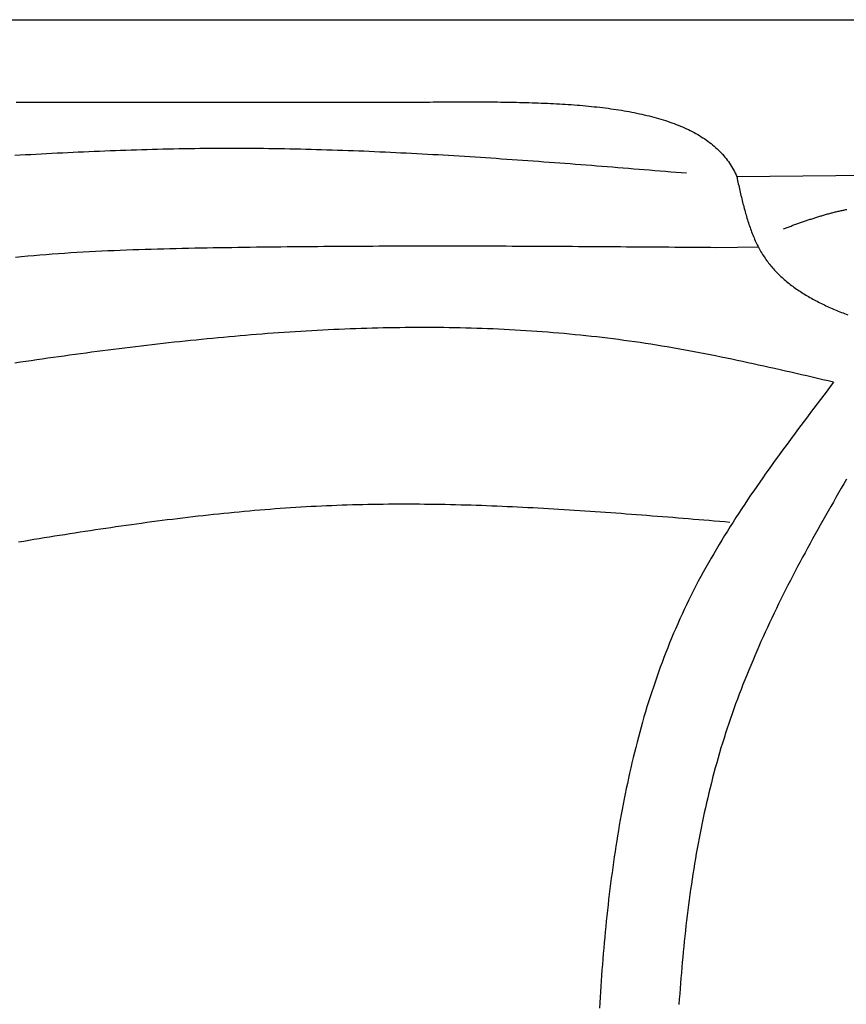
# Model space of a CAD drawing. Extents: x 715 to 7297, y -83 to 6060.
# Tile 14 of 93: x 1818 to 2534, y 1884 to 2737. Entities that reach past the tile are written whole.
import ezdxf

# ---------------------------------------------------------------- set-up
doc = ezdxf.new("R2010")
doc.units = 0
doc.layers.get('0').update_dxf_attribs({"linetype": 'CONTINUOUS'})
doc.layers.add('CAR', color=10, linetype='CONTINUOUS')

msp = doc.modelspace()

# ---------------------------------------------------------------- linework, layer by layer
msp.add_line((1171.6723, 2737.2711), (6251.5496, 2737.2711))
at = {"layer": 'CAR'}
for p, q in [((2647.1526, 2603.1704), (2438.9261, 2601.2001)), ((2421.5195, 2539.9915), (2457.5184, 2540.3762))]:
    msp.add_line(p, q, dxfattribs=at)
for points in [[(1814.69, 2665.8, 0), (1818.31, 2665.81, 0), (1821.93, 2665.81, 0), (1825.56, 2665.81, 0), (1829.18, 2665.81, 0), (1832.8, 2665.81, 0), (1836.42, 2665.81, 0), (1840.04, 2665.82, 0), (1843.66, 2665.82, 0), (1847.28, 2665.82, 0), (1850.9, 2665.82, 0), (1854.52, 2665.82, 0), (1858.14, 2665.82, 0), (1861.76, 2665.82, 0), (1865.38, 2665.83, 0), (1869, 2665.83, 0), (1872.62, 2665.83, 0), (1876.24, 2665.83, 0), (1879.86, 2665.83, 0), (1883.48, 2665.83, 0), (1887.1, 2665.83, 0), (1890.72, 2665.84, 0), (1894.35, 2665.84, 0), (1897.97, 2665.84, 0), (1901.59, 2665.84, 0), (1905.21, 2665.84, 0), (1908.83, 2665.84, 0), (1912.45, 2665.85, 0), (1916.07, 2665.85, 0), (1919.69, 2665.85, 0), (1923.31, 2665.85, 0), (1926.93, 2665.85, 0), (1930.55, 2665.85, 0), (1934.17, 2665.85, 0), (1937.79, 2665.86, 0), (1941.41, 2665.86, 0), (1945.03, 2665.86, 0), (1948.65, 2665.86, 0), (1952.27, 2665.86, 0), (1955.89, 2665.86, 0), (1959.51, 2665.86, 0), (1963.14, 2665.87, 0), (1966.76, 2665.87, 0), (1970.38, 2665.87, 0), (1974, 2665.87, 0), (1977.62, 2665.87, 0), (1981.24, 2665.87, 0), (1984.86, 2665.87, 0), (1988.48, 2665.88, 0), (1992.1, 2665.88, 0), (1995.72, 2665.88, 0), (1999.34, 2665.88, 0), (2002.96, 2665.88, 0), (2006.58, 2665.88, 0), (2010.2, 2665.89, 0), (2013.82, 2665.89, 0), (2017.44, 2665.89, 0), (2021.06, 2665.89, 0), (2024.68, 2665.89, 0), (2028.31, 2665.89, 0), (2031.93, 2665.89, 0), (2035.55, 2665.9, 0), (2039.17, 2665.9, 0), (2042.79, 2665.9, 0), (2046.41, 2665.9, 0), (2050.03, 2665.9, 0), (2053.65, 2665.9, 0), (2057.27, 2665.9, 0), (2060.89, 2665.91, 0), (2064.51, 2665.91, 0), (2068.13, 2665.91, 0), (2071.75, 2665.91, 0), (2075.37, 2665.91, 0), (2078.99, 2665.91, 0), (2082.61, 2665.91, 0), (2086.23, 2665.92, 0), (2089.85, 2665.92, 0), (2093.47, 2665.92, 0), (2097.1, 2665.92, 0), (2100.72, 2665.92, 0), (2104.34, 2665.92, 0), (2107.96, 2665.93, 0), (2111.58, 2665.93, 0), (2115.2, 2665.93, 0), (2118.82, 2665.93, 0), (2122.44, 2665.93, 0), (2126.06, 2665.93, 0), (2129.68, 2665.93, 0), (2133.3, 2665.94, 0), (2136.92, 2665.94, 0), (2140.54, 2665.94, 0), (2144.16, 2665.94, 0), (2147.78, 2665.94, 0), (2151.4, 2665.94, 0), (2155.02, 2665.94, 0), (2158.64, 2665.95, 0), (2162.26, 2665.95, 0), (2165.89, 2665.95, 0), (2169.51, 2665.95, 0), (2173.13, 2665.95, 0)], [(2173.13, 2665.95, 0), (2175.93, 2665.97, 0), (2178.74, 2665.98, 0), (2181.55, 2666, 0), (2184.36, 2666.01, 0), (2187.16, 2666.02, 0), (2189.96, 2666.04, 0), (2192.77, 2666.05, 0), (2195.57, 2666.06, 0), (2198.37, 2666.06, 0), (2201.16, 2666.07, 0), (2203.95, 2666.07, 0), (2206.74, 2666.08, 0), (2209.53, 2666.08, 0), (2212.32, 2666.07, 0), (2215.1, 2666.07, 0), (2217.87, 2666.06, 0), (2220.64, 2666.05, 0), (2223.41, 2666.03, 0), (2226.17, 2666.01, 0), (2228.93, 2665.99, 0), (2231.68, 2665.97, 0), (2234.43, 2665.94, 0), (2237.17, 2665.9, 0), (2239.9, 2665.86, 0), (2242.63, 2665.82, 0), (2245.35, 2665.77, 0), (2248.07, 2665.72, 0), (2250.77, 2665.66, 0), (2253.47, 2665.59, 0), (2256.17, 2665.52, 0), (2258.85, 2665.45, 0), (2261.53, 2665.37, 0), (2264.19, 2665.28, 0), (2266.85, 2665.18, 0), (2269.5, 2665.08, 0), (2272.14, 2664.97, 0), (2274.77, 2664.86, 0), (2277.39, 2664.74, 0), (2280, 2664.61, 0), (2282.6, 2664.47, 0), (2285.19, 2664.33, 0), (2287.77, 2664.17, 0), (2290.34, 2664.01, 0), (2292.9, 2663.84, 0), (2295.44, 2663.66, 0), (2297.97, 2663.48, 0), (2300.49, 2663.28, 0), (2303, 2663.07, 0), (2305.5, 2662.86, 0), (2307.98, 2662.64, 0), (2310.45, 2662.4, 0), (2312.9, 2662.16, 0), (2315.34, 2661.9, 0), (2317.77, 2661.64, 0), (2320.18, 2661.36, 0), (2322.58, 2661.08, 0), (2324.97, 2660.78, 0), (2327.33, 2660.47, 0), (2329.69, 2660.16, 0), (2332.02, 2659.82, 0), (2334.35, 2659.48, 0), (2336.65, 2659.13, 0), (2338.94, 2658.76, 0), (2341.21, 2658.38, 0), (2343.46, 2657.99, 0), (2345.7, 2657.59, 0), (2347.92, 2657.17, 0), (2350.12, 2656.74, 0), (2352.31, 2656.3, 0), (2354.47, 2655.84, 0), (2356.62, 2655.37, 0), (2358.75, 2654.89, 0), (2360.86, 2654.39, 0), (2362.95, 2653.88, 0), (2365.02, 2653.35, 0), (2367.07, 2652.81, 0), (2369.1, 2652.25, 0), (2371.1, 2651.68, 0), (2373.09, 2651.09, 0), (2375.06, 2650.49, 0), (2377.01, 2649.87, 0), (2378.93, 2649.24, 0), (2380.83, 2648.59, 0), (2382.71, 2647.93, 0), (2384.57, 2647.24, 0), (2386.41, 2646.55, 0), (2388.22, 2645.83, 0), (2390.01, 2645.1, 0), (2391.78, 2644.35, 0), (2393.52, 2643.58, 0), (2395.24, 2642.8, 0), (2396.93, 2641.99, 0), (2398.6, 2641.17, 0), (2400.25, 2640.34, 0), (2401.87, 2639.48, 0), (2403.46, 2638.6, 0), (2405.03, 2637.71, 0), (2406.58, 2636.8, 0), (2408.09, 2635.86, 0), (2409.59, 2634.91, 0), (2411.05, 2633.94, 0), (2412.49, 2632.95, 0), (2413.9, 2631.94, 0), (2415.28, 2630.91, 0), (2416.64, 2629.86, 0), (2417.97, 2628.79, 0), (2419.27, 2627.69, 0), (2420.54, 2626.58, 0), (2421.78, 2625.45, 0), (2422.99, 2624.29, 0), (2424.18, 2623.11, 0), (2425.33, 2621.91, 0), (2426.46, 2620.69, 0), (2427.55, 2619.45, 0), (2428.61, 2618.19, 0), (2429.65, 2616.9, 0), (2430.65, 2615.59, 0), (2431.62, 2614.26, 0), (2432.56, 2612.9, 0), (2433.47, 2611.52, 0), (2434.35, 2610.12, 0), (2435.19, 2608.69, 0), (2436.01, 2607.24, 0), (2436.79, 2605.77, 0), (2437.53, 2604.27, 0), (2438.25, 2602.75, 0), (2438.93, 2601.2, 0)], [(1813.51, 2619.8, 0), (1818.09, 2620.07, 0), (1822.68, 2620.33, 0), (1827.26, 2620.59, 0), (1831.84, 2620.84, 0), (1836.42, 2621.09, 0), (1841.01, 2621.33, 0), (1845.59, 2621.57, 0), (1850.17, 2621.81, 0), (1854.75, 2622.03, 0), (1859.34, 2622.26, 0), (1863.92, 2622.48, 0), (1868.5, 2622.69, 0), (1873.08, 2622.9, 0), (1877.67, 2623.1, 0), (1882.25, 2623.3, 0), (1886.83, 2623.49, 0), (1891.41, 2623.67, 0), (1896, 2623.85, 0), (1900.58, 2624.03, 0), (1905.16, 2624.19, 0), (1909.74, 2624.35, 0), (1914.33, 2624.5, 0), (1918.91, 2624.65, 0), (1923.49, 2624.79, 0), (1928.07, 2624.92, 0), (1932.66, 2625.05, 0), (1937.24, 2625.16, 0), (1941.82, 2625.27, 0), (1946.4, 2625.38, 0), (1950.99, 2625.47, 0), (1955.57, 2625.56, 0), (1960.15, 2625.64, 0), (1964.73, 2625.71, 0), (1969.32, 2625.77, 0), (1973.9, 2625.83, 0), (1978.48, 2625.88, 0), (1983.06, 2625.91, 0), (1987.64, 2625.94, 0), (1992.23, 2625.96, 0), (1996.81, 2625.98, 0), (2001.39, 2625.98, 0), (2005.97, 2625.97, 0), (2010.55, 2625.96, 0), (2015.14, 2625.94, 0), (2019.72, 2625.91, 0), (2024.3, 2625.87, 0), (2028.88, 2625.82, 0), (2033.47, 2625.76, 0), (2038.05, 2625.7, 0), (2042.63, 2625.63, 0), (2047.21, 2625.55, 0), (2051.79, 2625.46, 0), (2056.38, 2625.37, 0), (2060.96, 2625.27, 0), (2065.54, 2625.16, 0), (2070.12, 2625.04, 0), (2074.7, 2624.92, 0), (2079.28, 2624.79, 0), (2083.87, 2624.65, 0), (2088.45, 2624.5, 0), (2093.03, 2624.35, 0), (2097.61, 2624.19, 0), (2102.19, 2624.03, 0), (2106.78, 2623.86, 0), (2111.36, 2623.68, 0), (2115.94, 2623.5, 0), (2120.52, 2623.31, 0), (2125.1, 2623.11, 0), (2129.68, 2622.91, 0), (2134.27, 2622.7, 0), (2138.85, 2622.49, 0), (2143.43, 2622.27, 0), (2148.01, 2622.04, 0), (2152.59, 2621.81, 0), (2157.17, 2621.58, 0), (2161.76, 2621.34, 0), (2166.34, 2621.09, 0), (2170.92, 2620.84, 0), (2175.5, 2620.58, 0), (2180.08, 2620.32, 0), (2184.66, 2620.06, 0), (2189.25, 2619.79, 0), (2193.83, 2619.51, 0), (2198.41, 2619.23, 0), (2202.99, 2618.95, 0), (2207.57, 2618.66, 0), (2212.15, 2618.37, 0), (2216.74, 2618.07, 0), (2221.32, 2617.77, 0), (2225.9, 2617.47, 0), (2230.48, 2617.16, 0), (2235.06, 2616.85, 0), (2239.64, 2616.53, 0), (2244.23, 2616.22, 0), (2248.81, 2615.89, 0), (2253.39, 2615.57, 0), (2257.97, 2615.24, 0), (2262.55, 2614.91, 0), (2267.13, 2614.58, 0), (2271.71, 2614.24, 0), (2276.3, 2613.9, 0), (2280.88, 2613.56, 0), (2285.46, 2613.21, 0), (2290.04, 2612.87, 0), (2294.62, 2612.52, 0), (2299.2, 2612.17, 0), (2303.78, 2611.81, 0), (2308.37, 2611.46, 0), (2312.95, 2611.1, 0), (2317.53, 2610.74, 0), (2322.11, 2610.38, 0), (2326.69, 2610.02, 0), (2331.27, 2609.65, 0), (2335.85, 2609.29, 0), (2340.44, 2608.92, 0), (2345.02, 2608.55, 0), (2349.6, 2608.18, 0), (2354.18, 2607.81, 0), (2358.76, 2607.44, 0), (2363.34, 2607.07, 0), (2367.92, 2606.7, 0), (2372.51, 2606.32, 0), (2377.09, 2605.95, 0), (2381.67, 2605.57, 0), (2386.25, 2605.2, 0), (2390.83, 2604.82, 0), (2395.41, 2604.45, 0)], [(2438.93, 2601.2, 0), (2438.93, 2601.19, 0), (2438.93, 2601.18, 0), (2438.94, 2601.17, 0), (2438.94, 2601.15, 0), (2438.94, 2601.14, 0), (2438.95, 2601.13, 0), (2438.95, 2601.12, 0), (2438.95, 2601.11, 0), (2438.96, 2601.1, 0), (2438.96, 2601.09, 0), (2438.96, 2601.07, 0), (2438.97, 2601.06, 0), (2438.97, 2601.05, 0), (2438.97, 2601.04, 0), (2438.98, 2601.03, 0), (2438.98, 2601.02, 0), (2438.98, 2601.01, 0), (2438.99, 2600.99, 0), (2438.99, 2600.98, 0), (2438.99, 2600.97, 0), (2439, 2600.96, 0), (2439, 2600.95, 0), (2439, 2600.94, 0), (2439.01, 2600.92, 0), (2439.01, 2600.91, 0), (2439.01, 2600.9, 0), (2439.02, 2600.89, 0), (2439.02, 2600.88, 0), (2439.02, 2600.87, 0), (2439.02, 2600.86, 0), (2439.03, 2600.84, 0), (2439.03, 2600.83, 0), (2439.03, 2600.82, 0), (2439.04, 2600.81, 0), (2439.04, 2600.8, 0), (2439.04, 2600.79, 0), (2439.05, 2600.77, 0), (2439.05, 2600.76, 0), (2439.05, 2600.75, 0), (2439.05, 2600.74, 0), (2439.06, 2600.73, 0), (2439.06, 2600.72, 0), (2439.06, 2600.71, 0), (2439.07, 2600.69, 0), (2439.07, 2600.68, 0), (2439.07, 2600.67, 0), (2439.07, 2600.66, 0), (2439.08, 2600.65, 0), (2439.08, 2600.64, 0), (2439.08, 2600.62, 0), (2439.08, 2600.61, 0), (2439.09, 2600.6, 0), (2439.09, 2600.59, 0), (2439.09, 2600.58, 0), (2439.09, 2600.57, 0), (2439.1, 2600.55, 0), (2439.1, 2600.54, 0), (2439.1, 2600.53, 0), (2439.1, 2600.52, 0), (2439.11, 2600.51, 0), (2439.11, 2600.5, 0), (2439.11, 2600.48, 0), (2439.11, 2600.47, 0), (2439.12, 2600.46, 0), (2439.12, 2600.45, 0), (2439.12, 2600.44, 0), (2439.12, 2600.43, 0), (2439.12, 2600.41, 0), (2439.13, 2600.4, 0), (2439.13, 2600.39, 0), (2439.13, 2600.38, 0), (2439.13, 2600.37, 0), (2439.13, 2600.36, 0), (2439.14, 2600.34, 0), (2439.14, 2600.33, 0), (2439.14, 2600.32, 0), (2439.14, 2600.31, 0), (2439.14, 2600.3, 0), (2439.14, 2600.29, 0), (2439.15, 2600.27, 0), (2439.15, 2600.26, 0), (2439.15, 2600.25, 0), (2439.15, 2600.24, 0), (2439.15, 2600.23, 0), (2439.15, 2600.21, 0), (2439.15, 2600.2, 0), (2439.16, 2600.19, 0), (2439.16, 2600.18, 0), (2439.16, 2600.17, 0), (2439.16, 2600.16, 0), (2439.16, 2600.14, 0), (2439.16, 2600.13, 0), (2439.16, 2600.12, 0), (2439.17, 2600.11, 0), (2439.17, 2600.1, 0), (2439.17, 2600.08, 0), (2439.17, 2600.07, 0), (2439.17, 2600.06, 0), (2439.17, 2600.05, 0), (2439.17, 2600.04, 0), (2439.17, 2600.03, 0), (2439.17, 2600.01, 0), (2439.18, 2600, 0), (2439.18, 2599.99, 0), (2439.18, 2599.98, 0), (2439.18, 2599.97, 0), (2439.18, 2599.95, 0), (2439.18, 2599.94, 0), (2439.18, 2599.93, 0), (2439.18, 2599.92, 0), (2439.18, 2599.91, 0), (2439.18, 2599.89, 0), (2439.18, 2599.88, 0), (2439.19, 2599.87, 0), (2439.19, 2599.86, 0), (2439.19, 2599.85, 0), (2439.19, 2599.83, 0), (2439.19, 2599.82, 0), (2439.19, 2599.81, 0), (2439.19, 2599.8, 0), (2439.19, 2599.79, 0), (2439.19, 2599.77, 0), (2439.19, 2599.76, 0), (2439.19, 2599.75, 0), (2439.19, 2599.74, 0), (2439.19, 2599.73, 0), (2439.19, 2599.72, 0), (2439.2, 2599.7, 0), (2439.2, 2599.69, 0), (2439.2, 2599.68, 0), (2439.2, 2599.67, 0), (2439.2, 2599.66, 0), (2439.2, 2599.64, 0), (2439.2, 2599.63, 0), (2439.2, 2599.62, 0), (2439.2, 2599.61, 0), (2439.2, 2599.6, 0), (2439.2, 2599.58, 0), (2439.2, 2599.57, 0), (2439.2, 2599.56, 0), (2439.2, 2599.55, 0), (2439.2, 2599.54, 0), (2439.2, 2599.52, 0), (2439.2, 2599.51, 0), (2439.2, 2599.5, 0), (2439.21, 2599.49, 0), (2439.21, 2599.48, 0), (2439.21, 2599.46, 0), (2439.21, 2599.45, 0), (2439.21, 2599.44, 0), (2439.21, 2599.43, 0), (2439.21, 2599.42, 0), (2439.21, 2599.4, 0), (2439.21, 2599.39, 0), (2439.21, 2599.38, 0), (2439.21, 2599.37, 0), (2439.21, 2599.36, 0), (2439.21, 2599.34, 0), (2439.21, 2599.33, 0)], [(2439.21, 2599.33, 0), (2439.53, 2597.89, 0), (2439.86, 2596.45, 0), (2440.18, 2595.01, 0), (2440.5, 2593.57, 0), (2440.83, 2592.13, 0), (2441.16, 2590.69, 0), (2441.49, 2589.25, 0), (2441.82, 2587.82, 0), (2442.15, 2586.39, 0), (2442.49, 2584.96, 0), (2442.83, 2583.53, 0), (2443.17, 2582.11, 0), (2443.52, 2580.69, 0), (2443.87, 2579.27, 0), (2444.23, 2577.85, 0), (2444.59, 2576.44, 0), (2444.95, 2575.04, 0), (2445.32, 2573.64, 0), (2445.7, 2572.24, 0), (2446.08, 2570.85, 0), (2446.47, 2569.46, 0), (2446.87, 2568.08, 0), (2447.27, 2566.71, 0), (2447.68, 2565.34, 0), (2448.1, 2563.98, 0), (2448.52, 2562.63, 0), (2448.95, 2561.28, 0), (2449.4, 2559.94, 0), (2449.85, 2558.6, 0), (2450.31, 2557.28, 0), (2450.78, 2555.96, 0), (2451.25, 2554.65, 0), (2451.74, 2553.35, 0), (2452.24, 2552.06, 0), (2452.75, 2550.78, 0), (2453.28, 2549.5, 0), (2453.81, 2548.24, 0), (2454.35, 2546.98, 0), (2454.91, 2545.74, 0), (2455.48, 2544.51, 0), (2456.06, 2543.28, 0), (2456.65, 2542.07, 0), (2457.26, 2540.87, 0), (2457.88, 2539.68, 0), (2458.52, 2538.5, 0), (2459.17, 2537.34, 0), (2459.83, 2536.19, 0), (2460.51, 2535.05, 0), (2461.2, 2533.92, 0), (2461.91, 2532.8, 0), (2462.64, 2531.7, 0), (2463.38, 2530.61, 0), (2464.13, 2529.53, 0), (2464.9, 2528.47, 0), (2465.68, 2527.41, 0), (2466.47, 2526.37, 0), (2467.28, 2525.34, 0), (2468.11, 2524.33, 0), (2468.95, 2523.32, 0), (2469.8, 2522.33, 0), (2470.66, 2521.34, 0), (2471.54, 2520.37, 0), (2472.43, 2519.41, 0), (2473.34, 2518.46, 0), (2474.26, 2517.52, 0), (2475.19, 2516.6, 0), (2476.13, 2515.68, 0), (2477.09, 2514.77, 0), (2478.05, 2513.88, 0), (2479.04, 2512.99, 0), (2480.03, 2512.12, 0), (2481.03, 2511.25, 0), (2482.05, 2510.4, 0), (2483.08, 2509.56, 0), (2484.12, 2508.72, 0), (2485.17, 2507.9, 0), (2486.23, 2507.08, 0), (2487.31, 2506.27, 0), (2488.39, 2505.48, 0), (2489.49, 2504.69, 0), (2490.59, 2503.91, 0), (2491.71, 2503.14, 0), (2492.84, 2502.38, 0), (2493.98, 2501.63, 0), (2495.13, 2500.89, 0), (2496.29, 2500.15, 0), (2497.45, 2499.43, 0), (2498.63, 2498.71, 0), (2499.82, 2498, 0), (2501.02, 2497.3, 0), (2502.23, 2496.6, 0), (2503.44, 2495.92, 0), (2504.67, 2495.24, 0), (2505.9, 2494.57, 0), (2507.15, 2493.91, 0), (2508.4, 2493.25, 0), (2509.66, 2492.6, 0), (2510.93, 2491.96, 0), (2512.21, 2491.33, 0), (2513.49, 2490.7, 0), (2514.79, 2490.08, 0), (2516.09, 2489.47, 0), (2517.4, 2488.86, 0), (2518.72, 2488.26, 0), (2520.04, 2487.67, 0), (2521.37, 2487.08, 0), (2522.71, 2486.5, 0), (2524.06, 2485.92, 0), (2525.41, 2485.35, 0), (2526.77, 2484.79, 0), (2528.14, 2484.23, 0), (2529.51, 2483.68, 0), (2530.89, 2483.13, 0), (2532.28, 2482.59, 0), (2533.67, 2482.05, 0), (2535.07, 2481.52, 0)], [(2479.28, 2556.09, 0), (2480.11, 2556.39, 0), (2480.93, 2556.69, 0), (2481.76, 2556.99, 0), (2482.58, 2557.29, 0), (2483.41, 2557.59, 0), (2484.24, 2557.9, 0), (2485.06, 2558.2, 0), (2485.89, 2558.5, 0), (2486.71, 2558.8, 0), (2487.54, 2559.09, 0), (2488.36, 2559.39, 0), (2489.19, 2559.69, 0), (2490.02, 2559.99, 0), (2490.84, 2560.28, 0), (2491.67, 2560.58, 0), (2492.5, 2560.87, 0), (2493.32, 2561.17, 0), (2494.15, 2561.46, 0), (2494.98, 2561.75, 0), (2495.8, 2562.04, 0), (2496.63, 2562.33, 0), (2497.46, 2562.61, 0), (2498.29, 2562.9, 0), (2499.12, 2563.18, 0), (2499.94, 2563.46, 0), (2500.77, 2563.74, 0), (2501.6, 2564.02, 0), (2502.43, 2564.3, 0), (2503.26, 2564.57, 0), (2504.09, 2564.85, 0), (2504.92, 2565.12, 0), (2505.75, 2565.39, 0), (2506.58, 2565.66, 0), (2507.41, 2565.92, 0), (2508.25, 2566.18, 0), (2509.08, 2566.44, 0), (2509.91, 2566.7, 0), (2510.74, 2566.96, 0), (2511.58, 2567.21, 0), (2512.41, 2567.46, 0), (2513.24, 2567.71, 0), (2514.08, 2567.95, 0), (2514.91, 2568.2, 0), (2515.75, 2568.44, 0), (2516.58, 2568.67, 0), (2517.42, 2568.91, 0), (2518.25, 2569.14, 0), (2519.09, 2569.36, 0), (2519.93, 2569.59, 0), (2520.77, 2569.81, 0), (2521.61, 2570.03, 0), (2522.44, 2570.24, 0), (2523.28, 2570.45, 0), (2524.12, 2570.66, 0), (2524.97, 2570.87, 0), (2525.81, 2571.07, 0), (2526.65, 2571.26, 0), (2527.49, 2571.46, 0), (2528.33, 2571.65, 0), (2529.18, 2571.83, 0), (2530.02, 2572.01, 0), (2530.87, 2572.19, 0), (2531.71, 2572.36, 0), (2532.56, 2572.53, 0), (2533.4, 2572.7, 0), (2534.25, 2572.86, 0)], [(1814.04, 2531.55, 0), (1819.34, 2532.07, 0), (1824.66, 2532.56, 0), (1829.97, 2533.04, 0), (1835.3, 2533.48, 0), (1840.63, 2533.91, 0), (1845.96, 2534.32, 0), (1851.3, 2534.71, 0), (1856.64, 2535.07, 0), (1861.99, 2535.42, 0), (1867.34, 2535.75, 0), (1872.7, 2536.07, 0), (1878.06, 2536.36, 0), (1883.42, 2536.64, 0), (1888.78, 2536.91, 0), (1894.15, 2537.16, 0), (1899.51, 2537.39, 0), (1904.88, 2537.61, 0), (1910.25, 2537.82, 0), (1915.62, 2538.02, 0), (1920.99, 2538.2, 0), (1926.37, 2538.38, 0), (1931.74, 2538.54, 0), (1937.11, 2538.7, 0), (1942.48, 2538.84, 0), (1947.85, 2538.98, 0), (1953.22, 2539.1, 0), (1958.59, 2539.22, 0), (1963.95, 2539.34, 0), (1969.32, 2539.45, 0), (1974.68, 2539.55, 0), (1980.03, 2539.65, 0), (1985.39, 2539.74, 0), (1990.74, 2539.84, 0), (1996.09, 2539.92, 0), (2001.43, 2540.01, 0), (2006.77, 2540.09, 0), (2012.11, 2540.17, 0), (2017.44, 2540.24, 0), (2022.77, 2540.32, 0), (2028.1, 2540.39, 0), (2033.43, 2540.45, 0), (2038.75, 2540.52, 0), (2044.07, 2540.58, 0), (2049.38, 2540.63, 0), (2054.69, 2540.69, 0), (2060, 2540.74, 0), (2065.31, 2540.79, 0), (2070.61, 2540.84, 0), (2075.91, 2540.88, 0), (2081.21, 2540.93, 0), (2086.5, 2540.97, 0), (2091.79, 2541, 0), (2097.08, 2541.04, 0), (2102.37, 2541.07, 0), (2107.65, 2541.1, 0), (2112.93, 2541.13, 0), (2118.21, 2541.15, 0), (2123.49, 2541.17, 0), (2128.76, 2541.19, 0), (2134.03, 2541.21, 0), (2139.3, 2541.23, 0), (2144.57, 2541.24, 0), (2149.83, 2541.25, 0), (2155.1, 2541.26, 0), (2160.36, 2541.27, 0), (2165.61, 2541.28, 0), (2170.87, 2541.28, 0), (2176.12, 2541.28, 0), (2181.37, 2541.29, 0), (2186.62, 2541.28, 0), (2191.87, 2541.28, 0), (2197.12, 2541.28, 0), (2202.36, 2541.27, 0), (2207.6, 2541.26, 0), (2212.85, 2541.25, 0), (2218.08, 2541.24, 0), (2223.32, 2541.23, 0), (2228.56, 2541.21, 0), (2233.79, 2541.2, 0), (2239.02, 2541.18, 0), (2244.25, 2541.16, 0), (2249.48, 2541.14, 0), (2254.71, 2541.12, 0), (2259.94, 2541.1, 0), (2265.16, 2541.07, 0), (2270.39, 2541.05, 0), (2275.61, 2541.02, 0), (2280.83, 2540.99, 0), (2286.05, 2540.97, 0), (2291.27, 2540.94, 0), (2296.49, 2540.91, 0), (2301.71, 2540.88, 0), (2306.92, 2540.84, 0), (2312.14, 2540.81, 0), (2317.35, 2540.78, 0), (2322.57, 2540.74, 0), (2327.78, 2540.71, 0), (2332.99, 2540.67, 0), (2338.2, 2540.64, 0), (2343.41, 2540.6, 0), (2348.62, 2540.56, 0), (2353.83, 2540.52, 0), (2359.04, 2540.48, 0), (2364.25, 2540.44, 0), (2369.46, 2540.4, 0), (2374.67, 2540.36, 0), (2379.87, 2540.32, 0), (2385.08, 2540.28, 0), (2390.29, 2540.24, 0), (2395.49, 2540.2, 0), (2400.7, 2540.16, 0), (2405.9, 2540.12, 0), (2411.11, 2540.08, 0), (2416.31, 2540.03, 0), (2421.52, 2539.99, 0)], [(2522.69, 2423.16, 0), (2518.06, 2424.24, 0), (2513.42, 2425.32, 0), (2508.78, 2426.4, 0), (2504.14, 2427.47, 0), (2499.51, 2428.55, 0), (2494.87, 2429.62, 0), (2490.23, 2430.69, 0), (2485.59, 2431.75, 0), (2480.95, 2432.81, 0), (2476.31, 2433.87, 0), (2471.67, 2434.91, 0), (2467.02, 2435.95, 0), (2462.38, 2436.99, 0), (2457.74, 2438.01, 0), (2453.09, 2439.03, 0), (2448.45, 2440.04, 0), (2443.8, 2441.04, 0), (2439.15, 2442.03, 0), (2434.5, 2443.01, 0), (2429.85, 2443.98, 0), (2425.19, 2444.93, 0), (2420.54, 2445.88, 0), (2415.88, 2446.8, 0), (2411.22, 2447.72, 0), (2406.56, 2448.62, 0), (2401.9, 2449.51, 0), (2397.24, 2450.38, 0), (2392.57, 2451.24, 0), (2387.9, 2452.07, 0), (2383.23, 2452.9, 0), (2378.56, 2453.7, 0), (2373.88, 2454.48, 0), (2369.21, 2455.25, 0), (2364.53, 2456, 0), (2359.84, 2456.72, 0), (2355.16, 2457.43, 0), (2350.47, 2458.11, 0), (2345.78, 2458.78, 0), (2341.08, 2459.42, 0), (2336.39, 2460.05, 0), (2331.69, 2460.65, 0), (2326.99, 2461.24, 0), (2322.29, 2461.8, 0), (2317.58, 2462.35, 0), (2312.88, 2462.88, 0), (2308.17, 2463.39, 0), (2303.45, 2463.88, 0), (2298.74, 2464.35, 0), (2294.02, 2464.8, 0), (2289.31, 2465.24, 0), (2284.59, 2465.65, 0), (2279.86, 2466.05, 0), (2275.14, 2466.43, 0), (2270.41, 2466.79, 0), (2265.69, 2467.14, 0), (2260.96, 2467.47, 0), (2256.22, 2467.77, 0), (2251.49, 2468.07, 0), (2246.76, 2468.34, 0), (2242.02, 2468.6, 0), (2237.28, 2468.84, 0), (2232.54, 2469.06, 0), (2227.8, 2469.27, 0), (2223.05, 2469.46, 0), (2218.31, 2469.64, 0), (2213.56, 2469.8, 0), (2208.82, 2469.94, 0), (2204.07, 2470.07, 0), (2199.32, 2470.18, 0), (2194.57, 2470.27, 0), (2189.81, 2470.35, 0), (2185.06, 2470.42, 0), (2180.3, 2470.47, 0), (2175.55, 2470.5, 0), (2170.79, 2470.52, 0), (2166.03, 2470.52, 0), (2161.27, 2470.51, 0), (2156.51, 2470.49, 0), (2151.75, 2470.45, 0), (2146.99, 2470.4, 0), (2142.22, 2470.33, 0), (2137.46, 2470.25, 0), (2132.69, 2470.15, 0), (2127.93, 2470.04, 0), (2123.16, 2469.92, 0), (2118.39, 2469.79, 0), (2113.62, 2469.64, 0), (2108.86, 2469.48, 0), (2104.09, 2469.3, 0), (2099.32, 2469.11, 0), (2094.55, 2468.91, 0), (2089.78, 2468.7, 0), (2085.01, 2468.47, 0), (2080.23, 2468.24, 0), (2075.46, 2467.99, 0), (2070.69, 2467.73, 0), (2065.92, 2467.45, 0), (2061.15, 2467.17, 0), (2056.37, 2466.87, 0), (2051.6, 2466.56, 0), (2046.83, 2466.24, 0), (2042.05, 2465.91, 0), (2037.28, 2465.57, 0), (2032.51, 2465.22, 0), (2027.73, 2464.86, 0), (2022.96, 2464.48, 0), (2018.19, 2464.1, 0), (2013.42, 2463.7, 0), (2008.64, 2463.3, 0), (2003.87, 2462.89, 0), (1999.1, 2462.46, 0), (1994.33, 2462.03, 0), (1989.56, 2461.58, 0), (1984.78, 2461.13, 0), (1980.01, 2460.67, 0), (1975.24, 2460.2, 0), (1970.47, 2459.72, 0), (1965.71, 2459.23, 0), (1960.94, 2458.73, 0), (1956.17, 2458.22, 0), (1951.4, 2457.71, 0), (1946.64, 2457.19, 0), (1941.87, 2456.65, 0), (1937.11, 2456.11, 0), (1932.34, 2455.57, 0), (1927.58, 2455.01, 0), (1922.82, 2454.45, 0), (1918.05, 2453.88, 0), (1913.29, 2453.3, 0), (1908.53, 2452.72, 0), (1903.78, 2452.12, 0), (1899.02, 2451.53, 0), (1894.26, 2450.92, 0), (1889.51, 2450.31, 0), (1884.75, 2449.69, 0), (1880, 2449.07, 0), (1875.25, 2448.43, 0), (1870.5, 2447.8, 0), (1865.75, 2447.15, 0), (1861, 2446.51, 0), (1856.26, 2445.85, 0), (1851.51, 2445.19, 0), (1846.77, 2444.53, 0), (1842.03, 2443.86, 0), (1837.29, 2443.18, 0), (1832.55, 2442.5, 0), (1827.81, 2441.81, 0), (1823.08, 2441.12, 0), (1818.35, 2440.43, 0), (1813.62, 2439.73, 0)], [(2522.69, 2423.16, 0), (2519.85, 2419.42, 0), (2517.01, 2415.68, 0), (2514.17, 2411.94, 0), (2511.33, 2408.2, 0), (2508.5, 2404.46, 0), (2505.67, 2400.72, 0), (2502.84, 2396.97, 0), (2500.02, 2393.23, 0), (2497.2, 2389.48, 0), (2494.39, 2385.73, 0), (2491.59, 2381.97, 0), (2488.79, 2378.22, 0), (2486.01, 2374.46, 0), (2483.23, 2370.69, 0), (2480.46, 2366.92, 0), (2477.7, 2363.15, 0), (2474.96, 2359.38, 0), (2472.22, 2355.59, 0), (2469.5, 2351.81, 0), (2466.8, 2348.02, 0), (2464.1, 2344.22, 0), (2461.42, 2340.41, 0), (2458.76, 2336.61, 0), (2456.11, 2332.79, 0), (2453.49, 2328.97, 0), (2450.87, 2325.14, 0), (2448.28, 2321.3, 0), (2445.71, 2317.45, 0), (2443.15, 2313.6, 0), (2440.62, 2309.74, 0), (2438.11, 2305.87, 0), (2435.61, 2301.99, 0), (2433.15, 2298.11, 0), (2430.7, 2294.21, 0), (2428.28, 2290.31, 0), (2425.89, 2286.39, 0), (2423.51, 2282.46, 0), (2421.17, 2278.53, 0), (2418.85, 2274.58, 0), (2416.56, 2270.62, 0), (2414.3, 2266.65, 0), (2412.07, 2262.67, 0), (2409.87, 2258.68, 0), (2407.7, 2254.68, 0), (2405.55, 2250.66, 0), (2403.45, 2246.63, 0), (2401.37, 2242.59, 0), (2399.33, 2238.53, 0), (2397.32, 2234.46, 0), (2395.34, 2230.38, 0), (2393.4, 2226.29, 0), (2391.49, 2222.18, 0), (2389.61, 2218.06, 0), (2387.77, 2213.92, 0), (2385.96, 2209.77, 0), (2384.18, 2205.61, 0), (2382.43, 2201.44, 0), (2380.71, 2197.26, 0), (2379.02, 2193.06, 0), (2377.37, 2188.85, 0), (2375.74, 2184.63, 0), (2374.15, 2180.39, 0), (2372.58, 2176.15, 0), (2371.04, 2171.89, 0), (2369.54, 2167.62, 0), (2368.06, 2163.34, 0), (2366.61, 2159.05, 0), (2365.19, 2154.75, 0), (2363.79, 2150.44, 0), (2362.43, 2146.11, 0), (2361.09, 2141.78, 0), (2359.77, 2137.43, 0), (2358.49, 2133.07, 0), (2357.23, 2128.71, 0), (2355.99, 2124.33, 0), (2354.79, 2119.94, 0), (2353.6, 2115.54, 0), (2352.45, 2111.14, 0), (2351.31, 2106.72, 0), (2350.21, 2102.29, 0), (2349.12, 2097.86, 0), (2348.06, 2093.41, 0), (2347.03, 2088.95, 0), (2346.01, 2084.49, 0), (2345.02, 2080.02, 0), (2344.06, 2075.53, 0), (2343.11, 2071.04, 0), (2342.19, 2066.54, 0), (2341.29, 2062.03, 0), (2340.41, 2057.51, 0), (2339.55, 2052.99, 0), (2338.71, 2048.45, 0), (2337.89, 2043.91, 0), (2337.09, 2039.36, 0), (2336.32, 2034.8, 0), (2335.56, 2030.23, 0), (2334.82, 2025.66, 0), (2334.1, 2021.08, 0), (2333.4, 2016.49, 0), (2332.72, 2011.89, 0), (2332.05, 2007.29, 0), (2331.41, 2002.68, 0), (2330.78, 1998.06, 0), (2330.16, 1993.44, 0), (2329.57, 1988.81, 0), (2328.99, 1984.17, 0), (2328.43, 1979.53, 0), (2327.88, 1974.88, 0), (2327.35, 1970.22, 0), (2326.83, 1965.56, 0), (2326.33, 1960.89, 0), (2325.85, 1956.22, 0), (2325.37, 1951.54, 0), (2324.92, 1946.85, 0), (2324.47, 1942.16, 0), (2324.04, 1937.46, 0), (2323.63, 1932.76, 0), (2323.22, 1928.06, 0), (2322.83, 1923.34, 0), (2322.45, 1918.63, 0), (2322.08, 1913.91, 0), (2321.73, 1909.18, 0), (2321.38, 1904.45, 0), (2321.05, 1899.72, 0), (2320.72, 1894.98, 0), (2320.41, 1890.23, 0), (2320.11, 1885.49, 0), (2319.82, 1880.74, 0)], [(2534.02, 2339.16, 0), (2531.7, 2335.2, 0), (2529.38, 2331.24, 0), (2527.07, 2327.27, 0), (2524.78, 2323.3, 0), (2522.49, 2319.33, 0), (2520.2, 2315.35, 0), (2517.93, 2311.38, 0), (2515.67, 2307.4, 0), (2513.42, 2303.41, 0), (2511.18, 2299.43, 0), (2508.95, 2295.43, 0), (2506.74, 2291.44, 0), (2504.53, 2287.44, 0), (2502.34, 2283.44, 0), (2500.16, 2279.44, 0), (2497.99, 2275.43, 0), (2495.84, 2271.42, 0), (2493.7, 2267.4, 0), (2491.57, 2263.38, 0), (2489.46, 2259.35, 0), (2487.37, 2255.32, 0), (2485.28, 2251.29, 0), (2483.22, 2247.25, 0), (2481.17, 2243.2, 0), (2479.14, 2239.15, 0), (2477.12, 2235.1, 0), (2475.13, 2231.04, 0), (2473.15, 2226.97, 0), (2471.19, 2222.9, 0), (2469.24, 2218.82, 0), (2467.32, 2214.74, 0), (2465.41, 2210.65, 0), (2463.53, 2206.56, 0), (2461.66, 2202.46, 0), (2459.82, 2198.35, 0), (2457.99, 2194.24, 0), (2456.19, 2190.12, 0), (2454.41, 2186, 0), (2452.65, 2181.86, 0), (2450.91, 2177.73, 0), (2449.2, 2173.58, 0), (2447.51, 2169.43, 0), (2445.84, 2165.27, 0), (2444.2, 2161.1, 0), (2442.58, 2156.93, 0), (2440.98, 2152.75, 0), (2439.41, 2148.56, 0), (2437.87, 2144.36, 0), (2436.35, 2140.16, 0), (2434.86, 2135.94, 0), (2433.39, 2131.72, 0), (2431.95, 2127.5, 0), (2430.54, 2123.26, 0), (2429.16, 2119.01, 0), (2427.8, 2114.76, 0), (2426.47, 2110.5, 0), (2425.17, 2106.23, 0), (2423.9, 2101.95, 0), (2422.66, 2097.66, 0), (2421.44, 2093.37, 0), (2420.25, 2089.06, 0), (2419.09, 2084.75, 0), (2417.95, 2080.43, 0), (2416.84, 2076.1, 0), (2415.76, 2071.77, 0), (2414.7, 2067.43, 0), (2413.66, 2063.08, 0), (2412.65, 2058.72, 0), (2411.67, 2054.35, 0), (2410.7, 2049.98, 0), (2409.76, 2045.6, 0), (2408.85, 2041.22, 0), (2407.95, 2036.82, 0), (2407.08, 2032.42, 0), (2406.23, 2028.02, 0), (2405.41, 2023.6, 0), (2404.6, 2019.18, 0), (2403.82, 2014.76, 0), (2403.06, 2010.33, 0), (2402.31, 2005.89, 0), (2401.59, 2001.44, 0), (2400.89, 1996.99, 0), (2400.2, 1992.54, 0), (2399.54, 1988.08, 0), (2398.89, 1983.61, 0), (2398.27, 1979.13, 0), (2397.66, 1974.66, 0), (2397.07, 1970.17, 0), (2396.49, 1965.68, 0), (2395.94, 1961.19, 0), (2395.4, 1956.69, 0), (2394.87, 1952.18, 0), (2394.37, 1947.67, 0), (2393.88, 1943.16, 0), (2393.4, 1938.64, 0), (2392.94, 1934.12, 0), (2392.49, 1929.59, 0), (2392.06, 1925.06, 0), (2391.65, 1920.52, 0), (2391.24, 1915.98, 0), (2390.85, 1911.44, 0), (2390.47, 1906.89, 0), (2390.11, 1902.34, 0), (2389.76, 1897.78, 0), (2389.42, 1893.22, 0), (2389.09, 1888.66, 0), (2388.77, 1884.09, 0)], [(2432.85, 2301.72, 0), (2428.37, 2302.1, 0), (2423.88, 2302.47, 0), (2419.39, 2302.84, 0), (2414.91, 2303.21, 0), (2410.42, 2303.59, 0), (2405.93, 2303.96, 0), (2401.45, 2304.33, 0), (2396.96, 2304.7, 0), (2392.48, 2305.06, 0), (2387.99, 2305.43, 0), (2383.5, 2305.79, 0), (2379.02, 2306.15, 0), (2374.53, 2306.51, 0), (2370.05, 2306.87, 0), (2365.56, 2307.22, 0), (2361.08, 2307.57, 0), (2356.59, 2307.92, 0), (2352.11, 2308.26, 0), (2347.62, 2308.61, 0), (2343.14, 2308.94, 0), (2338.65, 2309.28, 0), (2334.17, 2309.61, 0), (2329.68, 2309.93, 0), (2325.2, 2310.25, 0), (2320.72, 2310.57, 0), (2316.23, 2310.88, 0), (2311.75, 2311.19, 0), (2307.27, 2311.49, 0), (2302.78, 2311.79, 0), (2298.3, 2312.08, 0), (2293.82, 2312.37, 0), (2289.34, 2312.65, 0), (2284.86, 2312.92, 0), (2280.37, 2313.19, 0), (2275.89, 2313.45, 0), (2271.41, 2313.71, 0), (2266.93, 2313.96, 0), (2262.45, 2314.2, 0), (2257.97, 2314.43, 0), (2253.49, 2314.66, 0), (2249.01, 2314.88, 0), (2244.53, 2315.09, 0), (2240.05, 2315.29, 0), (2235.58, 2315.49, 0), (2231.1, 2315.67, 0), (2226.62, 2315.85, 0), (2222.14, 2316.02, 0), (2217.67, 2316.19, 0), (2213.19, 2316.34, 0), (2208.71, 2316.48, 0), (2204.24, 2316.61, 0), (2199.76, 2316.74, 0), (2195.29, 2316.85, 0), (2190.81, 2316.96, 0), (2186.34, 2317.05, 0), (2181.87, 2317.13, 0), (2177.39, 2317.21, 0), (2172.92, 2317.27, 0), (2168.45, 2317.32, 0), (2163.98, 2317.36, 0), (2159.51, 2317.39, 0), (2155.04, 2317.41, 0), (2150.57, 2317.41, 0), (2146.1, 2317.41, 0), (2141.63, 2317.39, 0), (2137.16, 2317.36, 0), (2132.69, 2317.32, 0), (2128.23, 2317.26, 0), (2123.76, 2317.2, 0), (2119.29, 2317.11, 0), (2114.83, 2317.02, 0), (2110.36, 2316.91, 0), (2105.9, 2316.79, 0), (2101.43, 2316.66, 0), (2096.97, 2316.51, 0), (2092.51, 2316.35, 0), (2088.05, 2316.17, 0), (2083.59, 2315.98, 0), (2079.13, 2315.77, 0), (2074.67, 2315.55, 0), (2070.21, 2315.32, 0), (2065.75, 2315.07, 0), (2061.29, 2314.81, 0), (2056.83, 2314.53, 0), (2052.38, 2314.24, 0), (2047.92, 2313.94, 0), (2043.46, 2313.63, 0), (2039.01, 2313.3, 0), (2034.56, 2312.96, 0), (2030.1, 2312.61, 0), (2025.65, 2312.24, 0), (2021.2, 2311.86, 0), (2016.74, 2311.48, 0), (2012.29, 2311.07, 0), (2007.84, 2310.66, 0), (2003.39, 2310.24, 0), (1998.94, 2309.8, 0), (1994.49, 2309.36, 0), (1990.04, 2308.9, 0), (1985.59, 2308.43, 0), (1981.14, 2307.96, 0), (1976.7, 2307.47, 0), (1972.25, 2306.97, 0), (1967.8, 2306.46, 0), (1963.35, 2305.94, 0), (1958.91, 2305.42, 0), (1954.46, 2304.88, 0), (1950.02, 2304.33, 0), (1945.57, 2303.78, 0), (1941.13, 2303.21, 0), (1936.68, 2302.64, 0), (1932.24, 2302.06, 0), (1927.8, 2301.47, 0), (1923.35, 2300.87, 0), (1918.91, 2300.26, 0), (1914.47, 2299.65, 0), (1910.03, 2299.03, 0), (1905.59, 2298.4, 0), (1901.14, 2297.76, 0), (1896.7, 2297.12, 0), (1892.26, 2296.47, 0), (1887.82, 2295.81, 0), (1883.38, 2295.15, 0), (1878.94, 2294.48, 0), (1874.5, 2293.8, 0), (1870.06, 2293.12, 0), (1865.63, 2292.43, 0), (1861.19, 2291.74, 0), (1856.75, 2291.04, 0), (1852.31, 2290.33, 0), (1847.87, 2289.62, 0), (1843.43, 2288.91, 0), (1839, 2288.19, 0), (1834.56, 2287.46, 0), (1830.12, 2286.74, 0), (1825.69, 2286, 0), (1821.25, 2285.27, 0), (1816.81, 2284.52, 0)]]:
    msp.add_polyline3d(points, dxfattribs=at)

doc.saveas('drawing.dxf')
